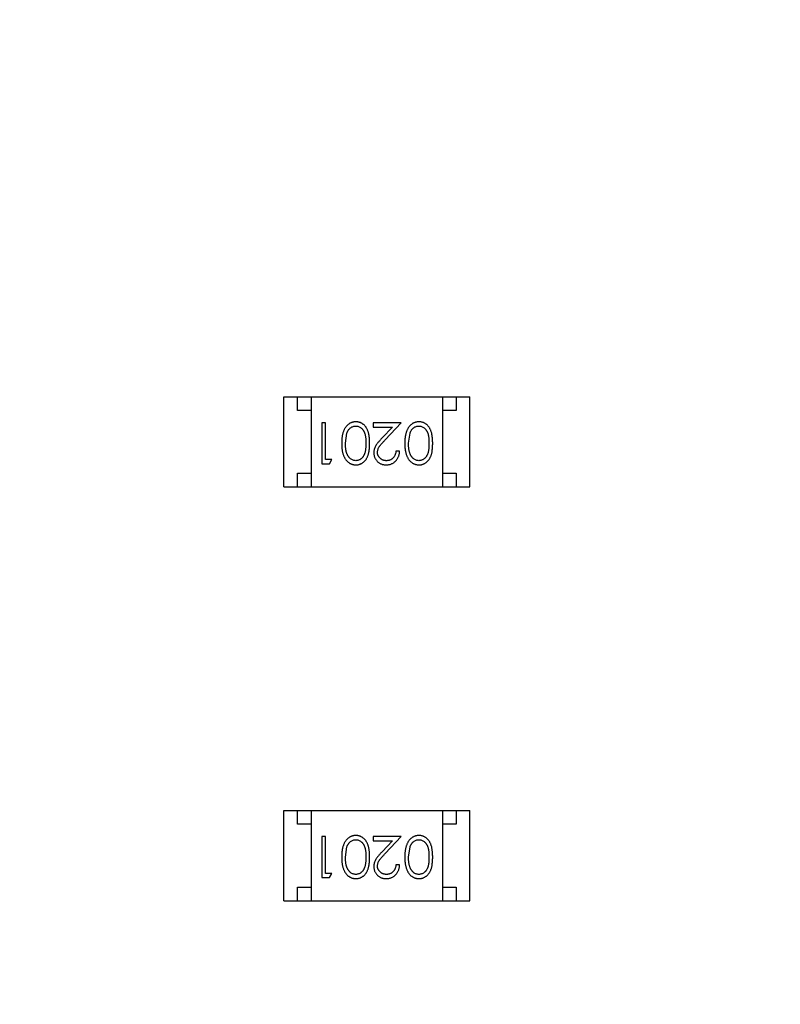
# Model space of a CAD drawing. Header units: millimetres. Extents: x -21 to 173, y -170 to -77.
# Tile 65 of 95: x 120.39 to 123.18, y -124.66 to -121.06. Entities that reach past the tile are written whole.
import ezdxf

# ---------------------------------------------------------------- set-up
doc = ezdxf.new("R2010")
doc.units = ezdxf.units.MM
doc.header["$LTSCALE"] = 1.21
doc.header["$MEASUREMENT"] = 0
doc.header["$PDMODE"] = 3
doc.header["$PDSIZE"] = 0.3125
doc.layers.get('0').update_dxf_attribs({"linetype": 'CONTINUOUS'})
doc.layers.get('DEFPOINTS').update_dxf_attribs({"linetype": 'CONTINUOUS'})
doc.layers.add('Dim', color=3, linetype='CONTINUOUS', lineweight=25)
doc.styles.get("Standard").update_dxf_attribs({"font": 'txt', "width": 0.8})
doc.dimstyles.get("Standard").update_dxf_attribs({"dimtxt": 0.15625, "dimasz": 0.1875, "dimexe": 0.125, "dimexo": 0.0625, "dimgap": 0.09, "dimtad": 0, "dimtih": 1, "dimtoh": 1, "dimzin": 4, "dimdsep": 46, "dimtxsty": 'STANDARD', "dimblk": '_FILLED', "dimblk1": '_FILLED', "dimblk2": '_FILLED', "dimcen": 0.09, "dimazin": 1, "dimtp": 0.01, "dimtm": 0.01, "dimtfac": 1, "dimtofl": 0, "dimtmove": 0, "dimatfit": 3, "dimldrblk": '_FILLED', "dimfxl": 1, "dimtolj": 1, "dimtzin": 4, "dimarcsym": 0})

# ---------------------------------------------------------------- blocks, each defined once
blk = doc.blocks.new('_FILLED')
at = {"color": 0, "linetype": 'ByBlock'}
blk.add_solid([(0, 0), (-1, 0.1667), (-1, -0.1667)], dxfattribs=at)
blk = doc.blocks.new('*D65')
at = {"layer": 'DEFPOINTS', "color": 0}
for p in [(105.5298, -92.6324), (171.1468, -92.6324), (151.3452, -159.3324)]:
    blk.add_point(p, dxfattribs=at)
at = {"layer": 'Dim', "color": 0, "lineweight": -2}
for p, q in [((105.5923, -92.6324), (171.2718, -92.6324)), ((171.1468, -95.1324), (171.1468, -122.059)), ((171.1468, -156.8324), (171.1468, -129.9057)), ((151.4077, -159.3324), (171.2718, -159.3324))]:
    blk.add_line(p, q, dxfattribs=at)
at = {"layer": 'Dim', "color": 0, "lineweight": -2, "xscale": 2.5, "yscale": 2.5, "zscale": 2.5}
for p, rotation in [((171.1468, -92.6324), 90), ((171.1468, -159.3324), 270)]:
    blk.add_blockref('_FILLED', p, dxfattribs=dict(at, rotation=rotation))
at = {"layer": 'Dim', "color": 0, "insert": (171.1468, -125.9824), "char_height": 2.5, "attachment_point": 5, "rotation": 90, "line_spacing_factor": 2.5}
blk.add_mtext('\\A1;66.70', dxfattribs=at)

msp = doc.modelspace()

# ---------------------------------------------------------------- linework, layer by layer
at = {"color": 7, "linetype": 'Continuous'}
for p, q in [((121.3606, -122.7682), (121.3606, -122.4382)), ((121.3606, -122.4382), (122.0406, -122.4382)), ((121.4106, -122.4882), (121.4106, -122.4382)), ((121.4606, -122.4382), (121.4606, -122.7682)), ((121.9406, -122.4382), (121.9406, -122.7682)), ((121.9906, -122.4382), (121.9906, -122.4882)), ((122.0406, -122.7682), (122.0406, -122.4382)), ((121.4606, -122.4882), (121.4106, -122.4882)), ((121.9906, -122.4882), (121.9406, -122.4882)), ((121.4988, -122.5335), (121.4988, -122.6835)), ((121.5123, -122.5335), (121.4988, -122.5335)), ((121.5123, -122.6681), (121.5123, -122.5335)), ((121.6873, -122.5335), (121.6873, -122.5489)), ((121.7892, -122.5335), (121.6873, -122.5335)), ((121.731, -122.5956), (121.7892, -122.5335)), ((121.5854, -122.6085), (121.591, -122.5708)), ((121.6873, -122.5489), (121.7571, -122.5489)), ((121.7571, -122.5489), (121.7196, -122.589)), ((121.8161, -122.6085), (121.8218, -122.5708)), ((121.7834, -122.6374), (121.77, -122.6374)), ((121.4988, -122.6835), (121.5266, -122.6835)), ((121.5354, -122.6681), (121.5123, -122.6681)), ((121.5266, -122.6835), (121.5354, -122.6681)), ((121.4106, -122.7682), (121.4106, -122.7182)), ((121.4106, -122.7182), (121.4606, -122.7182)), ((121.9406, -122.7182), (121.9906, -122.7182)), ((121.9906, -122.7182), (121.9906, -122.7682)), ((121.3606, -122.7682), (122.0406, -122.7682)), ((121.3606, -124.2822), (121.3606, -123.9522)), ((121.3606, -123.9522), (122.0406, -123.9522)), ((121.4106, -124.0022), (121.4106, -123.9522)), ((121.4606, -123.9522), (121.4606, -124.2822)), ((121.9406, -123.9522), (121.9406, -124.2822)), ((121.9906, -123.9522), (121.9906, -124.0022)), ((122.0406, -124.2822), (122.0406, -123.9522)), ((121.4606, -124.0022), (121.4106, -124.0022)), ((121.9906, -124.0022), (121.9406, -124.0022)), ((121.4988, -124.0475), (121.4988, -124.1975)), ((121.5123, -124.0475), (121.4988, -124.0475)), ((121.5123, -124.1821), (121.5123, -124.0475)), ((121.6873, -124.0475), (121.6873, -124.0629)), ((121.7892, -124.0475), (121.6873, -124.0475)), ((121.731, -124.1096), (121.7892, -124.0475)), ((121.5854, -124.1225), (121.591, -124.0848)), ((121.6873, -124.0629), (121.7571, -124.0629)), ((121.7571, -124.0629), (121.7196, -124.103)), ((121.8161, -124.1225), (121.8218, -124.0848)), ((121.7834, -124.1514), (121.77, -124.1514)), ((121.4988, -124.1975), (121.5266, -124.1975)), ((121.5354, -124.1821), (121.5123, -124.1821)), ((121.5266, -124.1975), (121.5354, -124.1821)), ((121.4106, -124.2822), (121.4106, -124.2322)), ((121.4106, -124.2322), (121.4606, -124.2322)), ((121.9406, -124.2322), (121.9906, -124.2322)), ((121.9906, -124.2322), (121.9906, -124.2822)), ((121.3606, -124.2822), (122.0406, -124.2822))]:
    msp.add_line(p, q, dxfattribs=at)
for points, knots in [([(121.6237, -122.5297), (121.6225, -122.5297), (121.6201, -122.5297), (121.6166, -122.5302), (121.6132, -122.5308), (121.6098, -122.5318), (121.6065, -122.533), (121.6033, -122.5344), (121.6003, -122.5362), (121.5972, -122.5382), (121.5944, -122.5404), (121.5916, -122.5429), (121.589, -122.5457), (121.5866, -122.5488), (121.5844, -122.5521), (121.5823, -122.5556), (121.5804, -122.5594), (121.5786, -122.5635), (121.577, -122.5679), (121.5757, -122.5726), (121.5745, -122.5777), (121.5735, -122.5832), (121.5728, -122.589), (121.5723, -122.5952), (121.572, -122.6017), (121.5719, -122.6062), (121.5719, -122.6085)], [0, 0, 0, 0, 0.033824, 0.067298, 0.10028, 0.133019, 0.165736, 0.198792, 0.232372, 0.266409, 0.301016, 0.336196, 0.371972, 0.408574, 0.446394, 0.485225, 0.525372, 0.567224, 0.611081, 0.65775, 0.70702, 0.759235, 0.814484, 0.873227, 0.934937, 1, 1, 1, 1]), ([(121.6738, -122.6085), (121.6738, -122.6061), (121.6738, -122.6014), (121.6735, -122.5947), (121.673, -122.5883), (121.6723, -122.5824), (121.6714, -122.5768), (121.6703, -122.5717), (121.669, -122.567), (121.6675, -122.5626), (121.6658, -122.5586), (121.6639, -122.5549), (121.6619, -122.5515), (121.6597, -122.5483), (121.6574, -122.5453), (121.6549, -122.5425), (121.6523, -122.5401), (121.6495, -122.5379), (121.6466, -122.536), (121.6436, -122.5343), (121.6405, -122.5328), (121.6373, -122.5317), (121.634, -122.5308), (121.6306, -122.5301), (121.6272, -122.5297), (121.6249, -122.5297), (121.6237, -122.5297)], [0, 0, 0, 0, 0.068113, 0.132564, 0.193427, 0.250218, 0.303569, 0.353576, 0.400235, 0.443586, 0.484619, 0.524292, 0.56238, 0.599049, 0.63494, 0.669782, 0.704009, 0.737842, 0.771098, 0.803896, 0.836415, 0.868639, 0.900715, 0.933378, 0.966213, 1, 1, 1, 1]), ([(121.8544, -122.5297), (121.8532, -122.5297), (121.8509, -122.5297), (121.8474, -122.5302), (121.8439, -122.5308), (121.8406, -122.5318), (121.8373, -122.533), (121.8341, -122.5344), (121.831, -122.5362), (121.828, -122.5382), (121.8251, -122.5404), (121.8224, -122.5429), (121.8198, -122.5457), (121.8174, -122.5488), (121.8151, -122.5521), (121.8131, -122.5556), (121.8111, -122.5594), (121.8094, -122.5635), (121.8077, -122.5679), (121.8064, -122.5726), (121.8052, -122.5777), (121.8043, -122.5832), (121.8036, -122.589), (121.803, -122.5952), (121.8027, -122.6017), (121.8027, -122.6062), (121.8027, -122.6085)], [0, 0, 0, 0, 0.033824, 0.067298, 0.10028, 0.133019, 0.165736, 0.198792, 0.232372, 0.266409, 0.301016, 0.336196, 0.371972, 0.408574, 0.446394, 0.485225, 0.525372, 0.567224, 0.611081, 0.65775, 0.70702, 0.759235, 0.814484, 0.873227, 0.934937, 1, 1, 1, 1]), ([(121.9046, -122.6085), (121.9046, -122.6061), (121.9045, -122.6014), (121.9042, -122.5947), (121.9037, -122.5883), (121.903, -122.5824), (121.9021, -122.5768), (121.9011, -122.5717), (121.8997, -122.567), (121.8982, -122.5626), (121.8965, -122.5586), (121.8947, -122.5549), (121.8927, -122.5515), (121.8905, -122.5483), (121.8882, -122.5453), (121.8857, -122.5425), (121.8831, -122.5401), (121.8803, -122.5379), (121.8773, -122.536), (121.8743, -122.5343), (121.8712, -122.5328), (121.868, -122.5317), (121.8648, -122.5308), (121.8614, -122.5301), (121.858, -122.5297), (121.8556, -122.5297), (121.8544, -122.5297)], [0, 0, 0, 0, 0.068113, 0.132564, 0.193427, 0.250218, 0.303569, 0.353576, 0.400235, 0.443586, 0.484619, 0.524292, 0.56238, 0.599049, 0.63494, 0.669782, 0.704009, 0.737842, 0.771098, 0.803896, 0.836415, 0.868639, 0.900715, 0.933378, 0.966213, 1, 1, 1, 1]), ([(121.591, -122.5708), (121.5914, -122.5698), (121.5922, -122.5677), (121.5935, -122.5648), (121.595, -122.5621), (121.5966, -122.5595), (121.5983, -122.5572), (121.6002, -122.5551), (121.6022, -122.5532), (121.605, -122.5509), (121.6087, -122.5486), (121.6134, -122.5466), (121.6182, -122.5453), (121.6216, -122.5451), (121.6232, -122.5451)], [0, 0, 0, 0, 0.075949, 0.148549, 0.218996, 0.286119, 0.351826, 0.416074, 0.478265, 0.540325, 0.660405, 0.774606, 0.887187, 1, 1, 1, 1]), ([(121.6232, -122.5451), (121.6249, -122.5451), (121.6282, -122.5453), (121.633, -122.5466), (121.6378, -122.5487), (121.6416, -122.5511), (121.6444, -122.5534), (121.6465, -122.5553), (121.6483, -122.5574), (121.6501, -122.5598), (121.6518, -122.5623), (121.6532, -122.565), (121.6546, -122.5679), (121.6558, -122.571), (121.6569, -122.5744), (121.6578, -122.5782), (121.6586, -122.5823), (121.6593, -122.5868), (121.6597, -122.5917), (121.6601, -122.597), (121.6603, -122.6026), (121.6604, -122.6065), (121.6604, -122.6085)], [0, 0, 0, 0, 0.060034, 0.120278, 0.182348, 0.247919, 0.281641, 0.315701, 0.350322, 0.385703, 0.421819, 0.459196, 0.497866, 0.538301, 0.58121, 0.628183, 0.679403, 0.734699, 0.794074, 0.858416, 0.927049, 1, 1, 1, 1]), ([(121.8218, -122.5708), (121.8222, -122.5698), (121.823, -122.5677), (121.8243, -122.5648), (121.8257, -122.5621), (121.8274, -122.5595), (121.8291, -122.5572), (121.8309, -122.5551), (121.833, -122.5532), (121.8358, -122.5509), (121.8395, -122.5486), (121.8442, -122.5466), (121.849, -122.5453), (121.8523, -122.5451), (121.854, -122.5451)], [0, 0, 0, 0, 0.075949, 0.148549, 0.218996, 0.286119, 0.351826, 0.416074, 0.478265, 0.540325, 0.660405, 0.774606, 0.887187, 1, 1, 1, 1]), ([(121.854, -122.5451), (121.8556, -122.5451), (121.8589, -122.5453), (121.8638, -122.5466), (121.8686, -122.5487), (121.8723, -122.5511), (121.8752, -122.5534), (121.8772, -122.5553), (121.8791, -122.5574), (121.8809, -122.5598), (121.8825, -122.5623), (121.884, -122.565), (121.8853, -122.5679), (121.8866, -122.571), (121.8877, -122.5744), (121.8886, -122.5782), (121.8894, -122.5823), (121.89, -122.5868), (121.8905, -122.5917), (121.8909, -122.597), (121.8911, -122.6026), (121.8911, -122.6065), (121.8911, -122.6085)], [0, 0, 0, 0, 0.060034, 0.120278, 0.182348, 0.247919, 0.281641, 0.315701, 0.350322, 0.385703, 0.421819, 0.459196, 0.497866, 0.538301, 0.58121, 0.628183, 0.679403, 0.734699, 0.794074, 0.858416, 0.927049, 1, 1, 1, 1]), ([(121.5719, -122.6085), (121.5719, -122.6108), (121.572, -122.6153), (121.5723, -122.6218), (121.5728, -122.628), (121.5735, -122.6339), (121.5745, -122.6394), (121.5757, -122.6445), (121.5771, -122.6492), (121.5787, -122.6537), (121.5805, -122.6577), (121.5824, -122.6616), (121.5845, -122.6651), (121.5868, -122.6684), (121.5892, -122.6715), (121.5917, -122.6742), (121.5945, -122.6768), (121.5973, -122.679), (121.6003, -122.681), (121.6034, -122.6827), (121.6066, -122.6841), (121.6098, -122.6853), (121.6132, -122.6862), (121.6166, -122.6869), (121.6201, -122.6873), (121.6225, -122.6874), (121.6237, -122.6874)], [0, 0, 0, 0, 0.065278, 0.127205, 0.186168, 0.241675, 0.294115, 0.343609, 0.390387, 0.434463, 0.476646, 0.517002, 0.555936, 0.593716, 0.630057, 0.665601, 0.700745, 0.734917, 0.768681, 0.802087, 0.834849, 0.867433, 0.900138, 0.932806, 0.966212, 1, 1, 1, 1]), ([(121.6232, -122.672), (121.6216, -122.6719), (121.6183, -122.6717), (121.6134, -122.6705), (121.6088, -122.6683), (121.605, -122.666), (121.6022, -122.6637), (121.6001, -122.6617), (121.5982, -122.6595), (121.5964, -122.657), (121.5947, -122.6543), (121.5931, -122.6513), (121.5917, -122.6482), (121.5903, -122.6448), (121.5892, -122.6411), (121.5881, -122.6372), (121.5873, -122.633), (121.5866, -122.6286), (121.5861, -122.6239), (121.5856, -122.619), (121.5854, -122.6139), (121.5854, -122.6103), (121.5854, -122.6085)], [0, 0, 0, 0, 0.059689, 0.119507, 0.181075, 0.246162, 0.279894, 0.314468, 0.350403, 0.387474, 0.426147, 0.466624, 0.508745, 0.553328, 0.600058, 0.649177, 0.700552, 0.754894, 0.811825, 0.871514, 0.934319, 1, 1, 1, 1]), ([(121.6604, -122.6085), (121.6604, -122.6105), (121.6603, -122.6144), (121.6601, -122.6201), (121.6597, -122.6254), (121.6592, -122.6303), (121.6586, -122.6348), (121.6578, -122.639), (121.6569, -122.6427), (121.6558, -122.6461), (121.6545, -122.6492), (121.6532, -122.6521), (121.6517, -122.6548), (121.6501, -122.6574), (121.6483, -122.6597), (121.6464, -122.6618), (121.6444, -122.6638), (121.6415, -122.666), (121.6378, -122.6684), (121.6331, -122.6705), (121.6282, -122.6717), (121.6249, -122.6719), (121.6232, -122.672)], [0, 0, 0, 0, 0.073302, 0.142286, 0.206253, 0.266017, 0.321612, 0.372532, 0.419497, 0.462398, 0.502825, 0.541489, 0.579034, 0.615143, 0.650298, 0.684912, 0.718701, 0.752189, 0.817245, 0.879117, 0.939613, 1, 1, 1, 1]), ([(121.6237, -122.6874), (121.6249, -122.6874), (121.6272, -122.6873), (121.6306, -122.6869), (121.634, -122.6863), (121.6373, -122.6853), (121.6405, -122.6842), (121.6436, -122.6827), (121.6467, -122.681), (121.6496, -122.679), (121.6524, -122.6768), (121.6551, -122.6744), (121.6576, -122.6716), (121.6599, -122.6687), (121.662, -122.6655), (121.6641, -122.662), (121.6659, -122.6583), (121.6676, -122.6544), (121.669, -122.65), (121.6703, -122.6453), (121.6714, -122.6402), (121.6723, -122.6347), (121.673, -122.6287), (121.6735, -122.6223), (121.6738, -122.6155), (121.6738, -122.6109), (121.6738, -122.6085)], [0, 0, 0, 0, 0.033742, 0.066533, 0.099153, 0.13154, 0.164087, 0.196563, 0.229707, 0.263315, 0.297504, 0.331686, 0.366482, 0.4021, 0.438958, 0.476748, 0.515985, 0.556589, 0.599519, 0.645765, 0.695487, 0.748721, 0.805687, 0.866754, 0.931405, 1, 1, 1, 1]), ([(121.7196, -122.589), (121.7181, -122.5905), (121.7153, -122.5935), (121.7114, -122.5978), (121.7078, -122.602), (121.7046, -122.6058), (121.7018, -122.6095), (121.6993, -122.6128), (121.6972, -122.616), (121.6949, -122.6198), (121.6926, -122.6246), (121.6907, -122.6305), (121.6894, -122.6366), (121.6893, -122.6407), (121.6892, -122.6428)], [0, 0, 0, 0, 0.09953, 0.192079, 0.277712, 0.357454, 0.429648, 0.495771, 0.555538, 0.608657, 0.707578, 0.804328, 0.901298, 1, 1, 1, 1]), ([(121.7027, -122.6416), (121.7027, -122.64), (121.7029, -122.6367), (121.7039, -122.6319), (121.7056, -122.6273), (121.7076, -122.6235), (121.7096, -122.6204), (121.7115, -122.6177), (121.7139, -122.6147), (121.7165, -122.6115), (121.7196, -122.6079), (121.723, -122.6041), (121.7269, -122.5999), (121.7296, -122.5971), (121.731, -122.5956)], [0, 0, 0, 0, 0.088014, 0.174976, 0.2638, 0.355443, 0.406413, 0.465519, 0.533076, 0.609353, 0.693899, 0.787171, 0.889197, 1, 1, 1, 1]), ([(121.8027, -122.6085), (121.8027, -122.6108), (121.8027, -122.6153), (121.803, -122.6218), (121.8036, -122.628), (121.8043, -122.6339), (121.8053, -122.6394), (121.8064, -122.6445), (121.8079, -122.6492), (121.8094, -122.6537), (121.8113, -122.6577), (121.8132, -122.6616), (121.8153, -122.6651), (121.8175, -122.6684), (121.82, -122.6715), (121.8225, -122.6742), (121.8252, -122.6768), (121.8281, -122.679), (121.8311, -122.681), (121.8342, -122.6827), (121.8373, -122.6841), (121.8406, -122.6853), (121.8439, -122.6862), (121.8474, -122.6869), (121.8509, -122.6873), (121.8532, -122.6874), (121.8544, -122.6874)], [0, 0, 0, 0, 0.065278, 0.127205, 0.186168, 0.241675, 0.294115, 0.343609, 0.390387, 0.434463, 0.476646, 0.517002, 0.555936, 0.593716, 0.630057, 0.665601, 0.700745, 0.734917, 0.768681, 0.802087, 0.834849, 0.867433, 0.900138, 0.932806, 0.966212, 1, 1, 1, 1]), ([(121.854, -122.672), (121.8523, -122.6719), (121.8491, -122.6717), (121.8442, -122.6705), (121.8395, -122.6683), (121.8358, -122.666), (121.8329, -122.6637), (121.8309, -122.6617), (121.8289, -122.6595), (121.8271, -122.657), (121.8254, -122.6543), (121.8239, -122.6513), (121.8224, -122.6482), (121.8211, -122.6448), (121.82, -122.6411), (121.8189, -122.6372), (121.8181, -122.633), (121.8173, -122.6286), (121.8168, -122.6239), (121.8164, -122.619), (121.8162, -122.6139), (121.8162, -122.6103), (121.8161, -122.6085)], [0, 0, 0, 0, 0.059689, 0.119507, 0.181075, 0.246162, 0.279894, 0.314468, 0.350403, 0.387474, 0.426147, 0.466624, 0.508745, 0.553328, 0.600058, 0.649177, 0.700552, 0.754894, 0.811825, 0.871514, 0.934319, 1, 1, 1, 1]), ([(121.8911, -122.6085), (121.8911, -122.6105), (121.8911, -122.6144), (121.8909, -122.6201), (121.8905, -122.6254), (121.89, -122.6303), (121.8894, -122.6348), (121.8886, -122.639), (121.8877, -122.6427), (121.8866, -122.6461), (121.8853, -122.6492), (121.884, -122.6521), (121.8825, -122.6548), (121.8808, -122.6574), (121.8791, -122.6597), (121.8772, -122.6618), (121.8752, -122.6638), (121.8723, -122.666), (121.8686, -122.6684), (121.8639, -122.6705), (121.859, -122.6717), (121.8556, -122.6719), (121.854, -122.672)], [0, 0, 0, 0, 0.073302, 0.142286, 0.206253, 0.266017, 0.321612, 0.372532, 0.419497, 0.462398, 0.502825, 0.541489, 0.579034, 0.615143, 0.650298, 0.684912, 0.718701, 0.752189, 0.817245, 0.879117, 0.939613, 1, 1, 1, 1]), ([(121.8544, -122.6874), (121.8556, -122.6874), (121.858, -122.6873), (121.8614, -122.6869), (121.8648, -122.6863), (121.8681, -122.6853), (121.8713, -122.6842), (121.8744, -122.6827), (121.8774, -122.681), (121.8804, -122.679), (121.8832, -122.6768), (121.8859, -122.6744), (121.8883, -122.6716), (121.8907, -122.6687), (121.8928, -122.6655), (121.8948, -122.662), (121.8967, -122.6583), (121.8983, -122.6544), (121.8998, -122.65), (121.9011, -122.6453), (121.9022, -122.6402), (121.903, -122.6347), (121.9037, -122.6287), (121.9042, -122.6223), (121.9045, -122.6155), (121.9046, -122.6109), (121.9046, -122.6085)], [0, 0, 0, 0, 0.033742, 0.066533, 0.099153, 0.13154, 0.164087, 0.196563, 0.229707, 0.263315, 0.297504, 0.331686, 0.366482, 0.4021, 0.438958, 0.476748, 0.515985, 0.556589, 0.599519, 0.645765, 0.695487, 0.748721, 0.805687, 0.866754, 0.931405, 1, 1, 1, 1]), ([(121.6892, -122.6428), (121.6892, -122.6443), (121.6893, -122.6472), (121.6899, -122.6515), (121.6909, -122.6556), (121.6922, -122.6597), (121.6941, -122.6635), (121.6962, -122.6672), (121.6988, -122.6708), (121.7017, -122.6741), (121.7049, -122.6773), (121.7084, -122.6799), (121.7122, -122.6822), (121.7162, -122.6842), (121.7204, -122.6856), (121.7249, -122.6866), (121.7296, -122.6873), (121.7329, -122.6873), (121.7345, -122.6874)], [0, 0, 0, 0, 0.06271, 0.123347, 0.183401, 0.242828, 0.302097, 0.36242, 0.423725, 0.487032, 0.550491, 0.612709, 0.674265, 0.73617, 0.799211, 0.863483, 0.930525, 1, 1, 1, 1]), ([(121.7352, -122.672), (121.7341, -122.672), (121.7319, -122.6719), (121.7287, -122.6715), (121.7256, -122.6708), (121.7226, -122.6698), (121.7197, -122.6685), (121.717, -122.667), (121.7145, -122.6651), (121.7121, -122.663), (121.7099, -122.6608), (121.708, -122.6583), (121.7063, -122.6558), (121.705, -122.6532), (121.7039, -122.6504), (121.7032, -122.6476), (121.7027, -122.6446), (121.7027, -122.6426), (121.7027, -122.6416)], [0, 0, 0, 0, 0.068027, 0.133505, 0.19695, 0.26027, 0.322741, 0.384982, 0.448465, 0.513424, 0.578224, 0.640011, 0.700094, 0.760067, 0.819012, 0.877878, 0.938035, 1, 1, 1, 1]), ([(121.7345, -122.6874), (121.7362, -122.6873), (121.7395, -122.6873), (121.7443, -122.6866), (121.7489, -122.6855), (121.7534, -122.6839), (121.7576, -122.6819), (121.7616, -122.6795), (121.7654, -122.6767), (121.769, -122.6734), (121.7722, -122.6697), (121.7751, -122.6658), (121.7776, -122.6617), (121.7796, -122.6573), (121.7812, -122.6527), (121.7824, -122.6478), (121.7832, -122.6427), (121.7833, -122.6392), (121.7834, -122.6374)], [0, 0, 0, 0, 0.06445, 0.126725, 0.187421, 0.247417, 0.306749, 0.366595, 0.427749, 0.490235, 0.553031, 0.614805, 0.676505, 0.738096, 0.801021, 0.864897, 0.931209, 1, 1, 1, 1]), ([(121.77, -122.6374), (121.7698, -122.6387), (121.7696, -122.6413), (121.7689, -122.6451), (121.7679, -122.6486), (121.7667, -122.652), (121.7652, -122.655), (121.7634, -122.6579), (121.7614, -122.6606), (121.7592, -122.6629), (121.7567, -122.665), (121.7541, -122.6669), (121.7513, -122.6685), (121.7484, -122.6698), (121.7453, -122.6708), (121.7421, -122.6715), (121.7387, -122.6719), (121.7364, -122.672), (121.7352, -122.672)], [0, 0, 0, 0, 0.073648, 0.143686, 0.210962, 0.275557, 0.338064, 0.399311, 0.4594, 0.51934, 0.579024, 0.637809, 0.695959, 0.754122, 0.813113, 0.873453, 0.935561, 1, 1, 1, 1]), ([(121.6237, -124.0437), (121.6225, -124.0437), (121.6201, -124.0437), (121.6166, -124.0442), (121.6132, -124.0448), (121.6098, -124.0458), (121.6065, -124.047), (121.6033, -124.0484), (121.6003, -124.0502), (121.5972, -124.0522), (121.5944, -124.0544), (121.5916, -124.0569), (121.589, -124.0597), (121.5866, -124.0628), (121.5844, -124.0661), (121.5823, -124.0696), (121.5804, -124.0734), (121.5786, -124.0775), (121.577, -124.0819), (121.5757, -124.0866), (121.5745, -124.0917), (121.5735, -124.0972), (121.5728, -124.103), (121.5723, -124.1092), (121.572, -124.1157), (121.5719, -124.1202), (121.5719, -124.1225)], [0, 0, 0, 0, 0.033824, 0.067298, 0.10028, 0.133019, 0.165736, 0.198792, 0.232372, 0.266409, 0.301016, 0.336196, 0.371972, 0.408574, 0.446394, 0.485225, 0.525372, 0.567224, 0.611081, 0.65775, 0.70702, 0.759235, 0.814484, 0.873227, 0.934937, 1, 1, 1, 1]), ([(121.6738, -124.1225), (121.6738, -124.1201), (121.6738, -124.1154), (121.6735, -124.1087), (121.673, -124.1023), (121.6723, -124.0964), (121.6714, -124.0908), (121.6703, -124.0857), (121.669, -124.081), (121.6675, -124.0766), (121.6658, -124.0726), (121.6639, -124.0689), (121.6619, -124.0655), (121.6597, -124.0623), (121.6574, -124.0593), (121.6549, -124.0565), (121.6523, -124.0541), (121.6495, -124.0519), (121.6466, -124.05), (121.6436, -124.0483), (121.6405, -124.0468), (121.6373, -124.0457), (121.634, -124.0448), (121.6306, -124.0441), (121.6272, -124.0437), (121.6249, -124.0437), (121.6237, -124.0437)], [0, 0, 0, 0, 0.068113, 0.132564, 0.193427, 0.250218, 0.303569, 0.353576, 0.400235, 0.443586, 0.484619, 0.524292, 0.56238, 0.599049, 0.63494, 0.669782, 0.704009, 0.737842, 0.771098, 0.803896, 0.836415, 0.868639, 0.900715, 0.933378, 0.966213, 1, 1, 1, 1]), ([(121.8544, -124.0437), (121.8532, -124.0437), (121.8509, -124.0437), (121.8474, -124.0442), (121.8439, -124.0448), (121.8406, -124.0458), (121.8373, -124.047), (121.8341, -124.0484), (121.831, -124.0502), (121.828, -124.0522), (121.8251, -124.0544), (121.8224, -124.0569), (121.8198, -124.0597), (121.8174, -124.0628), (121.8151, -124.0661), (121.8131, -124.0696), (121.8111, -124.0734), (121.8094, -124.0775), (121.8077, -124.0819), (121.8064, -124.0866), (121.8052, -124.0917), (121.8043, -124.0972), (121.8036, -124.103), (121.803, -124.1092), (121.8027, -124.1157), (121.8027, -124.1202), (121.8027, -124.1225)], [0, 0, 0, 0, 0.033824, 0.067298, 0.10028, 0.133019, 0.165736, 0.198792, 0.232372, 0.266409, 0.301016, 0.336196, 0.371972, 0.408574, 0.446394, 0.485225, 0.525372, 0.567224, 0.611081, 0.65775, 0.70702, 0.759235, 0.814484, 0.873227, 0.934937, 1, 1, 1, 1]), ([(121.9046, -124.1225), (121.9046, -124.1201), (121.9045, -124.1154), (121.9042, -124.1087), (121.9037, -124.1023), (121.903, -124.0964), (121.9021, -124.0908), (121.9011, -124.0857), (121.8997, -124.081), (121.8982, -124.0766), (121.8965, -124.0726), (121.8947, -124.0689), (121.8927, -124.0655), (121.8905, -124.0623), (121.8882, -124.0593), (121.8857, -124.0565), (121.8831, -124.0541), (121.8803, -124.0519), (121.8773, -124.05), (121.8743, -124.0483), (121.8712, -124.0468), (121.868, -124.0457), (121.8648, -124.0448), (121.8614, -124.0441), (121.858, -124.0437), (121.8556, -124.0437), (121.8544, -124.0437)], [0, 0, 0, 0, 0.068113, 0.132564, 0.193427, 0.250218, 0.303569, 0.353576, 0.400235, 0.443586, 0.484619, 0.524292, 0.56238, 0.599049, 0.63494, 0.669782, 0.704009, 0.737842, 0.771098, 0.803896, 0.836415, 0.868639, 0.900715, 0.933378, 0.966213, 1, 1, 1, 1]), ([(121.591, -124.0848), (121.5914, -124.0838), (121.5922, -124.0817), (121.5935, -124.0788), (121.595, -124.0761), (121.5966, -124.0735), (121.5983, -124.0712), (121.6002, -124.0691), (121.6022, -124.0672), (121.605, -124.0649), (121.6087, -124.0626), (121.6134, -124.0606), (121.6182, -124.0593), (121.6216, -124.0591), (121.6232, -124.0591)], [0, 0, 0, 0, 0.075949, 0.148549, 0.218996, 0.286119, 0.351826, 0.416074, 0.478265, 0.540325, 0.660405, 0.774606, 0.887187, 1, 1, 1, 1]), ([(121.6232, -124.0591), (121.6249, -124.0591), (121.6282, -124.0593), (121.633, -124.0606), (121.6378, -124.0627), (121.6416, -124.0651), (121.6444, -124.0674), (121.6465, -124.0693), (121.6483, -124.0714), (121.6501, -124.0738), (121.6518, -124.0763), (121.6532, -124.079), (121.6546, -124.0819), (121.6558, -124.085), (121.6569, -124.0884), (121.6578, -124.0922), (121.6586, -124.0963), (121.6593, -124.1008), (121.6597, -124.1057), (121.6601, -124.111), (121.6603, -124.1166), (121.6604, -124.1205), (121.6604, -124.1225)], [0, 0, 0, 0, 0.060034, 0.120278, 0.182348, 0.247919, 0.281641, 0.315701, 0.350322, 0.385703, 0.421819, 0.459196, 0.497866, 0.538301, 0.58121, 0.628183, 0.679403, 0.734699, 0.794074, 0.858416, 0.927049, 1, 1, 1, 1]), ([(121.8218, -124.0848), (121.8222, -124.0838), (121.823, -124.0817), (121.8243, -124.0788), (121.8257, -124.0761), (121.8274, -124.0735), (121.8291, -124.0712), (121.8309, -124.0691), (121.833, -124.0672), (121.8358, -124.0649), (121.8395, -124.0626), (121.8442, -124.0606), (121.849, -124.0593), (121.8523, -124.0591), (121.854, -124.0591)], [0, 0, 0, 0, 0.075949, 0.148549, 0.218996, 0.286119, 0.351826, 0.416074, 0.478265, 0.540325, 0.660405, 0.774606, 0.887187, 1, 1, 1, 1]), ([(121.854, -124.0591), (121.8556, -124.0591), (121.8589, -124.0593), (121.8638, -124.0606), (121.8686, -124.0627), (121.8723, -124.0651), (121.8752, -124.0674), (121.8772, -124.0693), (121.8791, -124.0714), (121.8809, -124.0738), (121.8825, -124.0763), (121.884, -124.079), (121.8853, -124.0819), (121.8866, -124.085), (121.8877, -124.0884), (121.8886, -124.0922), (121.8894, -124.0963), (121.89, -124.1008), (121.8905, -124.1057), (121.8909, -124.111), (121.8911, -124.1166), (121.8911, -124.1205), (121.8911, -124.1225)], [0, 0, 0, 0, 0.060034, 0.120278, 0.182348, 0.247919, 0.281641, 0.315701, 0.350322, 0.385703, 0.421819, 0.459196, 0.497866, 0.538301, 0.58121, 0.628183, 0.679403, 0.734699, 0.794074, 0.858416, 0.927049, 1, 1, 1, 1]), ([(121.5719, -124.1225), (121.5719, -124.1248), (121.572, -124.1293), (121.5723, -124.1358), (121.5728, -124.142), (121.5735, -124.1479), (121.5745, -124.1534), (121.5757, -124.1585), (121.5771, -124.1632), (121.5787, -124.1677), (121.5805, -124.1717), (121.5824, -124.1756), (121.5845, -124.1791), (121.5868, -124.1824), (121.5892, -124.1855), (121.5917, -124.1882), (121.5945, -124.1908), (121.5973, -124.193), (121.6003, -124.195), (121.6034, -124.1967), (121.6066, -124.1981), (121.6098, -124.1993), (121.6132, -124.2002), (121.6166, -124.2009), (121.6201, -124.2013), (121.6225, -124.2014), (121.6237, -124.2014)], [0, 0, 0, 0, 0.065278, 0.127205, 0.186168, 0.241675, 0.294115, 0.343609, 0.390387, 0.434463, 0.476646, 0.517002, 0.555936, 0.593716, 0.630057, 0.665601, 0.700745, 0.734917, 0.768681, 0.802087, 0.834849, 0.867433, 0.900138, 0.932806, 0.966212, 1, 1, 1, 1]), ([(121.6232, -124.186), (121.6216, -124.1859), (121.6183, -124.1857), (121.6134, -124.1845), (121.6088, -124.1823), (121.605, -124.18), (121.6022, -124.1777), (121.6001, -124.1757), (121.5982, -124.1735), (121.5964, -124.171), (121.5947, -124.1683), (121.5931, -124.1653), (121.5917, -124.1622), (121.5903, -124.1588), (121.5892, -124.1551), (121.5881, -124.1512), (121.5873, -124.147), (121.5866, -124.1426), (121.5861, -124.1379), (121.5856, -124.133), (121.5854, -124.1279), (121.5854, -124.1243), (121.5854, -124.1225)], [0, 0, 0, 0, 0.059689, 0.119507, 0.181075, 0.246162, 0.279894, 0.314468, 0.350403, 0.387474, 0.426147, 0.466624, 0.508745, 0.553328, 0.600058, 0.649177, 0.700552, 0.754894, 0.811825, 0.871514, 0.934319, 1, 1, 1, 1]), ([(121.6604, -124.1225), (121.6604, -124.1245), (121.6603, -124.1284), (121.6601, -124.1341), (121.6597, -124.1394), (121.6592, -124.1443), (121.6586, -124.1488), (121.6578, -124.153), (121.6569, -124.1567), (121.6558, -124.1601), (121.6545, -124.1632), (121.6532, -124.1661), (121.6517, -124.1688), (121.6501, -124.1714), (121.6483, -124.1737), (121.6464, -124.1758), (121.6444, -124.1778), (121.6415, -124.18), (121.6378, -124.1824), (121.6331, -124.1845), (121.6282, -124.1857), (121.6249, -124.1859), (121.6232, -124.186)], [0, 0, 0, 0, 0.073302, 0.142286, 0.206253, 0.266017, 0.321612, 0.372532, 0.419497, 0.462398, 0.502825, 0.541489, 0.579034, 0.615143, 0.650298, 0.684912, 0.718701, 0.752189, 0.817245, 0.879117, 0.939613, 1, 1, 1, 1]), ([(121.6237, -124.2014), (121.6249, -124.2014), (121.6272, -124.2013), (121.6306, -124.2009), (121.634, -124.2003), (121.6373, -124.1993), (121.6405, -124.1981), (121.6436, -124.1967), (121.6467, -124.195), (121.6496, -124.193), (121.6524, -124.1908), (121.6551, -124.1884), (121.6576, -124.1856), (121.6599, -124.1827), (121.662, -124.1795), (121.6641, -124.176), (121.6659, -124.1723), (121.6676, -124.1684), (121.669, -124.164), (121.6703, -124.1593), (121.6714, -124.1542), (121.6723, -124.1487), (121.673, -124.1427), (121.6735, -124.1363), (121.6738, -124.1295), (121.6738, -124.1249), (121.6738, -124.1225)], [0, 0, 0, 0, 0.033742, 0.066533, 0.099153, 0.13154, 0.164087, 0.196563, 0.229707, 0.263315, 0.297504, 0.331686, 0.366482, 0.4021, 0.438958, 0.476748, 0.515985, 0.556589, 0.599519, 0.645765, 0.695487, 0.748721, 0.805687, 0.866754, 0.931405, 1, 1, 1, 1]), ([(121.7196, -124.103), (121.7181, -124.1045), (121.7153, -124.1075), (121.7114, -124.1118), (121.7078, -124.116), (121.7046, -124.1198), (121.7018, -124.1235), (121.6993, -124.1268), (121.6972, -124.13), (121.6949, -124.1338), (121.6926, -124.1386), (121.6907, -124.1445), (121.6894, -124.1506), (121.6893, -124.1547), (121.6892, -124.1568)], [0, 0, 0, 0, 0.09953, 0.192079, 0.277712, 0.357454, 0.429648, 0.495771, 0.555538, 0.608657, 0.707578, 0.804328, 0.901298, 1, 1, 1, 1]), ([(121.7027, -124.1556), (121.7027, -124.154), (121.7029, -124.1507), (121.7039, -124.1459), (121.7056, -124.1413), (121.7076, -124.1375), (121.7096, -124.1344), (121.7115, -124.1317), (121.7139, -124.1287), (121.7165, -124.1255), (121.7196, -124.1219), (121.723, -124.1181), (121.7269, -124.1139), (121.7296, -124.1111), (121.731, -124.1096)], [0, 0, 0, 0, 0.088014, 0.174976, 0.2638, 0.355443, 0.406413, 0.465519, 0.533076, 0.609353, 0.693899, 0.787171, 0.889197, 1, 1, 1, 1]), ([(121.8027, -124.1225), (121.8027, -124.1248), (121.8027, -124.1293), (121.803, -124.1358), (121.8036, -124.142), (121.8043, -124.1479), (121.8053, -124.1534), (121.8064, -124.1585), (121.8079, -124.1632), (121.8094, -124.1677), (121.8113, -124.1717), (121.8132, -124.1756), (121.8153, -124.1791), (121.8175, -124.1824), (121.82, -124.1855), (121.8225, -124.1882), (121.8252, -124.1908), (121.8281, -124.193), (121.8311, -124.195), (121.8342, -124.1967), (121.8373, -124.1981), (121.8406, -124.1993), (121.8439, -124.2002), (121.8474, -124.2009), (121.8509, -124.2013), (121.8532, -124.2014), (121.8544, -124.2014)], [0, 0, 0, 0, 0.065278, 0.127205, 0.186168, 0.241675, 0.294115, 0.343609, 0.390387, 0.434463, 0.476646, 0.517002, 0.555936, 0.593716, 0.630057, 0.665601, 0.700745, 0.734917, 0.768681, 0.802087, 0.834849, 0.867433, 0.900138, 0.932806, 0.966212, 1, 1, 1, 1]), ([(121.854, -124.186), (121.8523, -124.1859), (121.8491, -124.1857), (121.8442, -124.1845), (121.8395, -124.1823), (121.8358, -124.18), (121.8329, -124.1777), (121.8309, -124.1757), (121.8289, -124.1735), (121.8271, -124.171), (121.8254, -124.1683), (121.8239, -124.1653), (121.8224, -124.1622), (121.8211, -124.1588), (121.82, -124.1551), (121.8189, -124.1512), (121.8181, -124.147), (121.8173, -124.1426), (121.8168, -124.1379), (121.8164, -124.133), (121.8162, -124.1279), (121.8162, -124.1243), (121.8161, -124.1225)], [0, 0, 0, 0, 0.059689, 0.119507, 0.181075, 0.246162, 0.279894, 0.314468, 0.350403, 0.387474, 0.426147, 0.466624, 0.508745, 0.553328, 0.600058, 0.649177, 0.700552, 0.754894, 0.811825, 0.871514, 0.934319, 1, 1, 1, 1]), ([(121.8911, -124.1225), (121.8911, -124.1245), (121.8911, -124.1284), (121.8909, -124.1341), (121.8905, -124.1394), (121.89, -124.1443), (121.8894, -124.1488), (121.8886, -124.153), (121.8877, -124.1567), (121.8866, -124.1601), (121.8853, -124.1632), (121.884, -124.1661), (121.8825, -124.1688), (121.8808, -124.1714), (121.8791, -124.1737), (121.8772, -124.1758), (121.8752, -124.1778), (121.8723, -124.18), (121.8686, -124.1824), (121.8639, -124.1845), (121.859, -124.1857), (121.8556, -124.1859), (121.854, -124.186)], [0, 0, 0, 0, 0.073302, 0.142286, 0.206253, 0.266017, 0.321612, 0.372532, 0.419497, 0.462398, 0.502825, 0.541489, 0.579034, 0.615143, 0.650298, 0.684912, 0.718701, 0.752189, 0.817245, 0.879117, 0.939613, 1, 1, 1, 1]), ([(121.8544, -124.2014), (121.8556, -124.2014), (121.858, -124.2013), (121.8614, -124.2009), (121.8648, -124.2003), (121.8681, -124.1993), (121.8713, -124.1981), (121.8744, -124.1967), (121.8774, -124.195), (121.8804, -124.193), (121.8832, -124.1908), (121.8859, -124.1884), (121.8883, -124.1856), (121.8907, -124.1827), (121.8928, -124.1795), (121.8948, -124.176), (121.8967, -124.1723), (121.8983, -124.1684), (121.8998, -124.164), (121.9011, -124.1593), (121.9022, -124.1542), (121.903, -124.1487), (121.9037, -124.1427), (121.9042, -124.1363), (121.9045, -124.1295), (121.9046, -124.1249), (121.9046, -124.1225)], [0, 0, 0, 0, 0.033742, 0.066533, 0.099153, 0.13154, 0.164087, 0.196563, 0.229707, 0.263315, 0.297504, 0.331686, 0.366482, 0.4021, 0.438958, 0.476748, 0.515985, 0.556589, 0.599519, 0.645765, 0.695487, 0.748721, 0.805687, 0.866754, 0.931405, 1, 1, 1, 1]), ([(121.6892, -124.1568), (121.6892, -124.1583), (121.6893, -124.1612), (121.6899, -124.1655), (121.6909, -124.1696), (121.6922, -124.1737), (121.6941, -124.1775), (121.6962, -124.1812), (121.6988, -124.1848), (121.7017, -124.1881), (121.7049, -124.1913), (121.7084, -124.1939), (121.7122, -124.1962), (121.7162, -124.1982), (121.7204, -124.1996), (121.7249, -124.2006), (121.7296, -124.2013), (121.7329, -124.2013), (121.7345, -124.2014)], [0, 0, 0, 0, 0.06271, 0.123347, 0.183401, 0.242828, 0.302097, 0.36242, 0.423725, 0.487032, 0.550491, 0.612709, 0.674265, 0.73617, 0.799211, 0.863483, 0.930525, 1, 1, 1, 1]), ([(121.7352, -124.186), (121.7341, -124.186), (121.7319, -124.1859), (121.7287, -124.1855), (121.7256, -124.1848), (121.7226, -124.1838), (121.7197, -124.1825), (121.717, -124.181), (121.7145, -124.1791), (121.7121, -124.177), (121.7099, -124.1748), (121.708, -124.1723), (121.7063, -124.1698), (121.705, -124.1672), (121.7039, -124.1644), (121.7032, -124.1616), (121.7027, -124.1586), (121.7027, -124.1566), (121.7027, -124.1556)], [0, 0, 0, 0, 0.068027, 0.133505, 0.19695, 0.26027, 0.322741, 0.384982, 0.448465, 0.513424, 0.578224, 0.640011, 0.700094, 0.760067, 0.819012, 0.877878, 0.938035, 1, 1, 1, 1]), ([(121.7345, -124.2014), (121.7362, -124.2013), (121.7395, -124.2013), (121.7443, -124.2006), (121.7489, -124.1995), (121.7534, -124.1979), (121.7576, -124.1959), (121.7616, -124.1935), (121.7654, -124.1907), (121.769, -124.1874), (121.7722, -124.1837), (121.7751, -124.1798), (121.7776, -124.1757), (121.7796, -124.1713), (121.7812, -124.1667), (121.7824, -124.1618), (121.7832, -124.1567), (121.7833, -124.1532), (121.7834, -124.1514)], [0, 0, 0, 0, 0.06445, 0.126725, 0.187421, 0.247417, 0.306749, 0.366595, 0.427749, 0.490235, 0.553031, 0.614805, 0.676505, 0.738096, 0.801021, 0.864897, 0.931209, 1, 1, 1, 1]), ([(121.77, -124.1514), (121.7698, -124.1527), (121.7696, -124.1553), (121.7689, -124.1591), (121.7679, -124.1626), (121.7667, -124.166), (121.7652, -124.169), (121.7634, -124.1719), (121.7614, -124.1746), (121.7592, -124.1769), (121.7567, -124.179), (121.7541, -124.1809), (121.7513, -124.1825), (121.7484, -124.1838), (121.7453, -124.1848), (121.7421, -124.1855), (121.7387, -124.1859), (121.7364, -124.186), (121.7352, -124.186)], [0, 0, 0, 0, 0.073648, 0.143686, 0.210962, 0.275557, 0.338064, 0.399311, 0.4594, 0.51934, 0.579024, 0.637809, 0.695959, 0.754122, 0.813113, 0.873453, 0.935561, 1, 1, 1, 1])]:
    msp.add_open_spline(points, degree=3, knots=knots, dxfattribs=at)

# ---------------------------------------------------------------- dimensions: what is measured, and where the dimension line sits
at = {"layer": 'Dim'}
dim = msp.add_linear_dim(base=(171.1468, -92.6324), p1=(151.3452, -159.3324), p2=(105.5298, -92.6324), angle=90, dimstyle='STANDARD', override={"dimtxt": 2.5, "dimasz": 2.5, "dimtih": 0, "dimtoh": 0, "dimzin": 0, "dimcen": 0.198, "dimadec": 0, "dimazin": 0, "dimtp": 0, "dimtm": 0, "dimtdec": 4, "dimtzin": 0}, dxfattribs=at)
dim.commit()
dim.dimension.update_dxf_attribs({"geometry": '*D65', "text_midpoint": (171.1468, -125.9824)})

doc.saveas('drawing.dxf')
